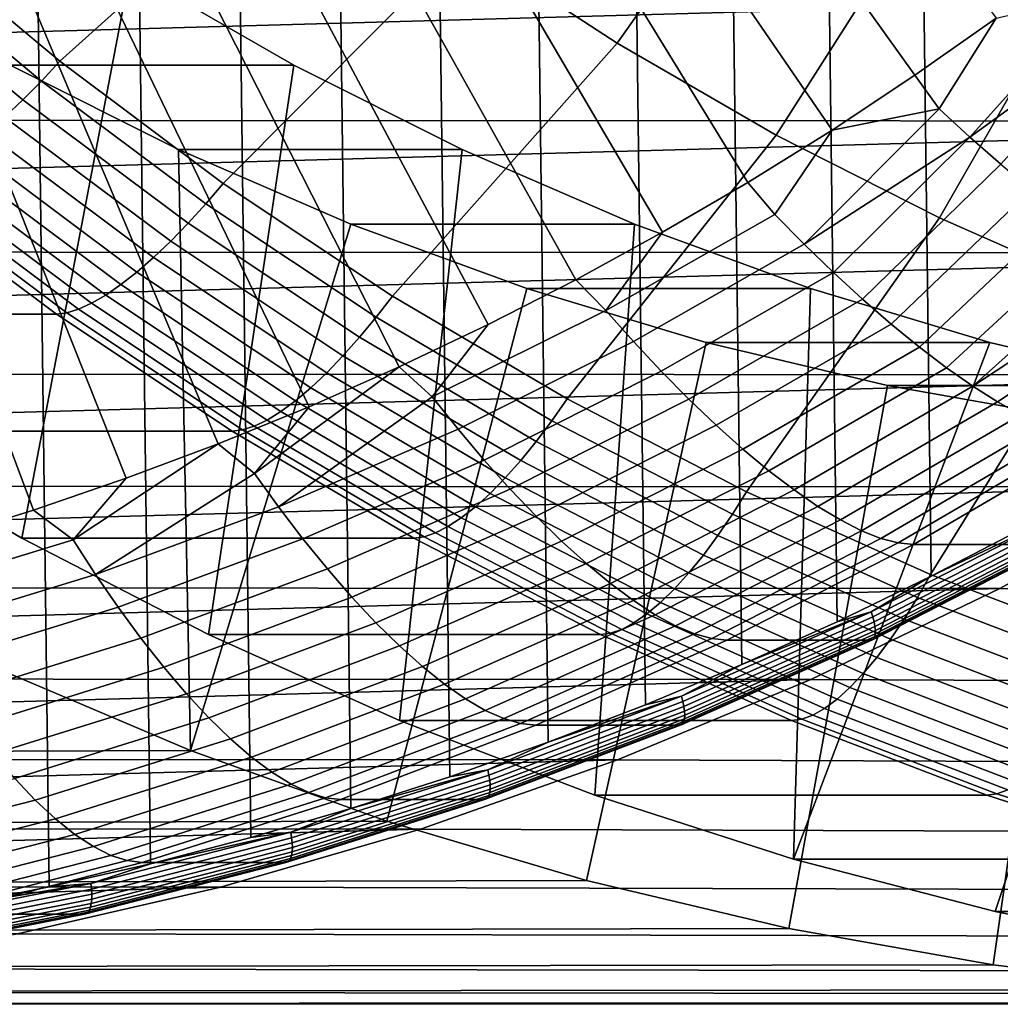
# Model space of a CAD drawing. Header units: metres. Extents: x -248 to 28, y -28 to 28.
# Tile 12 of 256: x -221.42 to -216.1, y -22.5 to -17.15. Entities that reach past the tile are written whole.
import ezdxf

# ---------------------------------------------------------------- set-up
doc = ezdxf.new("R2010")
doc.units = ezdxf.units.M
doc.layers.add('solid_10_061_053_XXX', color=7, linetype='CONTINUOUS')

msp = doc.modelspace()

# ---------------------------------------------------------------- linework, layer by layer
at = {"layer": 'solid_10_061_053_XXX'}
for points in [[(-222.368103, 22.063709, 137.286285), (-221.813461, -21.968998, 137.084412), (-221.261566, -21.858534, 136.883545), (-221.813431, 21.96899, 137.084396)], [(-221.813431, 21.96899, 137.084396), (-221.261566, -21.858534, 136.883545), (-220.712723, -21.732389, 136.683777), (-221.26152, 21.858524, 136.883514)], [(-221.26152, 21.858524, 136.883514), (-220.712723, -21.732389, 136.683777), (-220.167267, -21.590647, 136.485245), (-220.712662, 21.732376, 136.683746)], [(-220.712662, 21.732376, 136.683746), (-220.167267, -21.590647, 136.485245), (-219.625702, -21.433441, 136.288132), (-220.167221, 21.590633, 136.485229)], [(-220.167221, 21.590633, 136.485229), (-219.625702, -21.433441, 136.288132), (-219.088303, -21.260859, 136.092529), (-219.625656, 21.433426, 136.288116)], [(-219.625656, 21.433426, 136.288116), (-219.088303, -21.260859, 136.092529), (-218.55542, -21.073013, 135.898575), (-219.088257, 21.260841, 136.092514)], [(-219.088257, 21.260841, 136.092514), (-218.55542, -21.073013, 135.898575), (-218.027527, -20.870073, 135.706436), (-218.555374, 21.072996, 135.89856)], [(-218.555374, 21.072996, 135.89856), (-218.027527, -20.870073, 135.706436), (-217.504883, -20.65214, 135.51622), (-218.027481, 20.870054, 135.706421)], [(-218.027481, 20.870054, 135.706421), (-217.504883, -20.65214, 135.51622), (-216.987869, -20.419367, 135.328033), (-217.504837, 20.652119, 135.516205)], [(-217.504837, 20.652119, 135.516205), (-216.987869, -20.419367, 135.328033), (-216.476913, -20.171946, 135.142059), (-216.987823, 20.419342, 135.328018)], [(-216.987823, 20.419342, 135.328018), (-216.476913, -20.171946, 135.142059), (-215.972275, -19.909998, 134.958389), (-216.476852, 20.171915, 135.142044)], [(-216.476852, 20.171915, 135.142044), (-215.972275, -19.909998, 134.958389), (-215.474335, -19.633717, 134.777161), (-215.972198, 19.90996, 134.958359)], [(-216.565598, -17.454149, 129.989578), (-222.764053, -8.799937, 128.916977), (-222.501785, -8.611822, 128.821518), (-216.12439, -17.144176, 129.828995)], [(-217.014557, -17.751265, 130.152985), (-223.031815, -8.978979, 129.014435), (-222.764053, -8.799937, 128.916977), (-216.565598, -17.454149, 129.989578)], [(-217.934341, -18.306067, 130.487762), (-223.304916, -9.148843, 129.113831), (-223.031815, -8.978979, 129.014435), (-217.470917, -18.035307, 130.319077)], [(-217.014557, -17.751265, 130.152985), (-217.470917, -18.035307, 130.319077), (-223.031815, -8.978979, 129.014435)], [(-218.40451, -18.563341, 130.65889), (-223.582962, -9.309299, 129.215027), (-223.304916, -9.148843, 129.113831), (-217.934341, -18.306067, 130.487762)], [(-218.881073, -18.806946, 130.832336), (-223.865677, -9.46017, 129.317932), (-223.582962, -9.309299, 129.215027), (-218.40451, -18.563341, 130.65889)], [(-219.363663, -19.036697, 131.00798), (-224.152786, -9.601322, 129.42244), (-223.865677, -9.46017, 129.317932), (-218.881073, -18.806946, 130.832336)], [(-219.851929, -19.252428, 131.185699), (-224.444031, -9.73262, 129.528427), (-224.152786, -9.601322, 129.42244), (-219.363663, -19.036697, 131.00798)], [(-220.84407, -19.641203, 131.546814), (-224.73912, -9.853935, 129.635834), (-224.444031, -9.73262, 129.528427), (-220.34552, -19.453979, 131.365356)], [(-219.851929, -19.252428, 131.185699), (-220.34552, -19.453979, 131.365356), (-224.444031, -9.73262, 129.528427)], [(-221.347214, -19.813961, 131.729935), (-225.037598, -9.965083, 129.744476), (-224.73912, -9.853935, 129.635834), (-220.84407, -19.641203, 131.546814)], [(-221.854568, -19.972126, 131.914597), (-225.339294, -10.065998, 129.854294), (-225.037598, -9.965083, 129.744476), (-221.347214, -19.813961, 131.729935)], [(-217.126633, -15.784896, 187.799362), (-217.89119, -15.286304, 188.077637), (-219.018509, -16.733923, 187.729004), (-218.181549, -17.279732, 187.424377)], [(-219.827484, -16.142248, 188.023438), (-220.606247, -15.506329, 188.306885), (-222.056656, -16.666475, 188.008636), (-221.204727, -17.378262, 187.698563)], [(-216.338593, -16.240223, 187.512543), (-217.126633, -15.784896, 187.799362), (-218.181549, -17.279732, 187.424377), (-217.318893, -17.778179, 187.110382)], [(-219.018509, -16.733923, 187.729004), (-219.827484, -16.142248, 188.023438), (-221.204727, -17.378262, 187.698563), (-220.31839, -18.040789, 187.375961)], [(-215.529251, -16.651035, 187.217957), (-216.338593, -16.240223, 187.512543), (-217.318893, -17.778179, 187.110382), (-216.432892, -18.227896, 186.787918)], [(-222.395004, -19.384939, 180.076019), (-221.683578, -16.324776, 179.817078), (-220.82338, -16.887472, 179.503998), (-221.410233, -19.965431, 179.71759)], [(-222.161331, -16.769081, 187.969574), (-221.304153, -17.485245, 187.657578), (-221.204727, -17.378262, 187.698563), (-222.056656, -16.666475, 188.008636)], [(-214.700806, -17.016211, 186.916428), (-215.529251, -16.651035, 187.217957), (-216.432892, -18.227896, 186.787918), (-215.526001, -18.627653, 186.457825)], [(-221.304153, -17.485245, 187.657578), (-222.161331, -16.769081, 187.969574), (-222.266754, -16.866428, 187.915863), (-221.404602, -17.58675, 187.602066)], [(-218.181549, -17.279732, 187.424377), (-219.018509, -16.733923, 187.729004), (-220.31839, -18.040789, 187.375961), (-219.400192, -18.652176, 187.041763)], [(-221.404602, -17.58675, 187.602066), (-222.266754, -16.866428, 187.915863), (-222.370758, -16.956472, 187.848389), (-221.503998, -17.680641, 187.532928)], [(-211.426407, -16.939569, 133.516663), (-238.404984, -17.692005, 143.33606), (-239.271149, -16.927216, 143.651321)], [(-219.935226, -17.398964, 179.18074), (-220.82338, -16.887472, 179.503998), (-222.362305, -16.887571, 175.275314), (-221.474365, -17.398935, 174.952133)], [(-221.410233, -19.965431, 179.71759), (-220.82338, -16.887472, 179.503998), (-219.935226, -17.398964, 179.18074), (-220.397919, -20.489277, 179.349136)], [(-211.426407, -16.939569, 133.516663), (-212.293213, -17.70363, 133.832153), (-238.404984, -17.692005, 143.33606)], [(-216.267044, -17.790485, 130.063843), (-216.434204, -17.636812, 130.022964), (-216.12439, -17.144176, 129.828995), (-215.573502, -17.015339, 129.709702)], [(-215.398193, -17.160694, 129.747604), (-216.267044, -17.790485, 130.063843), (-215.573502, -17.015339, 129.709702)], [(-216.434204, -17.636812, 130.022964), (-216.565598, -17.454149, 129.989578), (-216.12439, -17.144176, 129.828995)], [(-216.09993, -17.937082, 130.124313), (-216.267044, -17.790485, 130.063843), (-215.398193, -17.160694, 129.747604)], [(-217.318893, -17.778179, 187.110382), (-218.181549, -17.279732, 187.424377), (-219.400192, -18.652176, 187.041763), (-218.452728, -19.21068, 186.696915)], [(-220.561096, -17.857574, 174.619736), (-221.474365, -17.398935, 174.952133), (-221.540649, -20.675493, 174.976257), (-220.49588, -21.118135, 174.595993)], [(-219.021973, -17.85759, 178.848343), (-219.935226, -17.398964, 179.18074), (-221.474365, -17.398935, 174.952133), (-220.561096, -17.857574, 174.619736)], [(-221.304153, -17.485245, 187.657578), (-220.412369, -18.151846, 187.332993), (-220.31839, -18.040789, 187.375961), (-221.204727, -17.378262, 187.698563)], [(-220.397919, -20.489277, 179.349136), (-219.935226, -17.398964, 179.18074), (-219.021973, -17.85759, 178.848343), (-219.360809, -20.955067, 178.971664)], [(-216.434204, -17.636812, 130.022964), (-217.014557, -17.751265, 130.152985), (-216.565598, -17.454149, 129.989578)], [(-220.412369, -18.151846, 187.332993), (-221.304153, -17.485245, 187.657578), (-221.404602, -17.58675, 187.602066), (-220.507645, -18.257221, 187.275604)], [(-220.507645, -18.257221, 187.275604), (-221.404602, -17.58675, 187.602066), (-221.503998, -17.680641, 187.532928), (-220.602249, -18.354691, 187.204712)], [(-220.602249, -18.354691, 187.204712), (-221.503998, -17.680641, 187.532928), (-221.601303, -17.765936, 187.450867), (-220.695206, -18.443239, 187.121063)], [(-217.16597, -18.37051, 130.391022), (-217.324554, -18.209032, 130.347031), (-217.014557, -17.751265, 130.152985), (-216.434204, -17.636812, 130.022964)], [(-216.267044, -17.790485, 130.063843), (-217.16597, -18.37051, 130.391022), (-216.434204, -17.636812, 130.022964)], [(-212.293213, -17.70363, 133.832153), (-237.501633, -18.406794, 143.007278), (-238.404984, -17.692005, 143.33606)], [(-212.293213, -17.70363, 133.832153), (-213.197098, -18.417593, 134.161148), (-237.501633, -18.406794, 143.007278)], [(-220.695206, -18.443239, 187.121063), (-221.601303, -17.765936, 187.450867), (-221.695496, -17.841747, 187.35675), (-220.785538, -18.52194, 187.025543)], [(-216.432892, -18.227896, 186.787918), (-217.318893, -17.778179, 187.110382), (-218.452728, -19.21068, 186.696915), (-217.478683, -19.714731, 186.342392)], [(-217.324554, -18.209032, 130.347031), (-217.470917, -18.035307, 130.319077), (-217.014557, -17.751265, 130.152985)], [(-217.007034, -18.524546, 130.454468), (-217.16597, -18.37051, 130.391022), (-216.267044, -17.790485, 130.063843)], [(-216.849075, -18.669855, 130.53685), (-217.007034, -18.524546, 130.454468), (-216.267044, -17.790485, 130.063843), (-216.09993, -17.937082, 130.124313)], [(-220.785538, -18.52194, 187.025543), (-221.695496, -17.841747, 187.35675), (-221.785599, -17.907284, 187.251556), (-220.872284, -18.589973, 186.919144)], [(-219.625366, -18.26203, 174.27916), (-220.561096, -17.857574, 174.619736), (-220.49588, -21.118135, 174.595993)], [(-218.086456, -18.261953, 178.507843), (-219.021973, -17.85759, 178.848343), (-220.561096, -17.857574, 174.619736), (-219.625366, -18.26203, 174.27916)], [(-219.360809, -20.955067, 178.971664), (-219.021973, -17.85759, 178.848343), (-218.086456, -18.261953, 178.507843), (-218.30191, -21.361437, 178.586258)], [(-220.872284, -18.589973, 186.919144), (-221.785599, -17.907284, 187.251556), (-221.870667, -17.961859, 187.136398), (-220.954575, -18.646629, 186.802979)], [(-216.693344, -18.805229, 130.637466), (-216.849075, -18.669855, 130.53685), (-216.09993, -17.937082, 130.124313), (-215.934265, -18.075382, 130.203888)], [(-221.031525, -18.691319, 186.678238), (-221.949799, -18.004906, 187.012466), (-222.022202, -18.035976, 186.881042), (-221.102325, -18.723572, 186.546249)], [(-220.954575, -18.646629, 186.802979), (-221.870667, -17.961859, 187.136398), (-221.949799, -18.004906, 187.012466), (-221.031525, -18.691319, 186.678238)], [(-221.16626, -18.743055, 186.408371), (-222.087097, -18.054743, 186.74353), (-222.143753, -18.061012, 186.601471), (-221.22261, -18.749565, 186.26619)], [(-221.102325, -18.723572, 186.546249), (-222.022202, -18.035976, 186.881042), (-222.087097, -18.054743, 186.74353), (-221.16626, -18.743055, 186.408371)], [(-220.412369, -18.151846, 187.332993), (-219.48851, -18.766994, 186.99675), (-219.400192, -18.652176, 187.041763), (-220.31839, -18.040789, 187.375961)], [(-217.324554, -18.209032, 130.347031), (-218.242081, -18.730398, 130.680984), (-217.934341, -18.306067, 130.487762), (-217.470917, -18.035307, 130.319077)], [(-221.22261, -18.749565, 186.26619), (-222.143753, -18.061012, 186.601471), (-224.270386, -18.061008, 180.758606), (-223.349197, -18.749592, 180.423309)], [(-216.541122, -18.929539, 130.755463), (-216.693344, -18.805229, 130.637466), (-215.934265, -18.075382, 130.203888), (-215.771362, -18.204235, 130.301895)], [(-219.48851, -18.766994, 186.99675), (-220.412369, -18.151846, 187.332993), (-220.507645, -18.257221, 187.275604), (-219.57843, -18.87594, 186.937393)], [(-217.16597, -18.37051, 130.391022), (-218.092453, -18.899147, 130.728241), (-218.242081, -18.730398, 130.680984), (-217.324554, -18.209032, 130.347031)], [(-216.393646, -19.04175, 130.889862), (-216.541122, -18.929539, 130.755463), (-215.771362, -18.204235, 130.301895), (-215.612549, -18.322557, 130.41748)], [(-219.57843, -18.87594, 186.937393), (-220.507645, -18.257221, 187.275604), (-220.602249, -18.354691, 187.204712), (-219.668076, -18.976713, 186.8647)], [(-218.670593, -18.610832, 173.931641), (-219.625366, -18.26203, 174.27916), (-220.49588, -21.118135, 174.595993), (-219.430374, -21.501072, 174.208191)], [(-217.131317, -18.610897, 178.160202), (-218.086456, -18.261953, 178.507843), (-219.625366, -18.26203, 174.27916), (-218.670593, -18.610832, 173.931641)], [(-218.30191, -21.361437, 178.586258), (-218.086456, -18.261953, 178.507843), (-217.131317, -18.610897, 178.160202), (-217.224136, -21.707275, 178.193985)], [(-215.526001, -18.627653, 186.457825), (-216.432892, -18.227896, 186.787918), (-217.478683, -19.714731, 186.342392), (-216.480789, -20.162912, 185.979187)], [(-218.242081, -18.730398, 130.680984), (-218.40451, -18.563341, 130.65889), (-217.934341, -18.306067, 130.487762)], [(-216.252106, -19.140928, 131.039536), (-216.393646, -19.04175, 130.889862), (-215.612549, -18.322557, 130.41748), (-215.459122, -18.429367, 130.549728)], [(-219.668076, -18.976713, 186.8647), (-220.602249, -18.354691, 187.204712), (-220.695206, -18.443239, 187.121063), (-219.756516, -19.06826, 186.779419)], [(-217.007034, -18.524546, 130.454468), (-217.942078, -19.060108, 130.7948), (-218.092453, -18.899147, 130.728241), (-217.16597, -18.37051, 130.391022)], [(-213.197098, -18.417593, 134.161148), (-236.563843, -19.069382, 142.665939), (-237.501633, -18.406794, 143.007278)], [(-213.197098, -18.417593, 134.161148), (-214.135437, -19.079367, 134.50267), (-236.563843, -19.069382, 142.665939)], [(-215.312332, -18.523775, 130.697479), (-216.252106, -19.140928, 131.039536), (-215.459122, -18.429367, 130.549728)], [(-219.756516, -19.06826, 186.779419), (-220.695206, -18.443239, 187.121063), (-220.785538, -18.52194, 187.025543), (-219.84285, -19.14963, 186.682434)], [(-219.84285, -19.14963, 186.682434), (-220.785538, -18.52194, 187.025543), (-220.872284, -18.589973, 186.919144), (-219.926132, -19.219969, 186.574768)], [(-216.849075, -18.669855, 130.53685), (-217.792175, -19.211945, 130.880112), (-217.942078, -19.060108, 130.7948), (-217.007034, -18.524546, 130.454468)], [(-215.17337, -18.604986, 130.859543), (-216.117661, -19.226242, 131.203232), (-216.252106, -19.140928, 131.039536), (-215.312332, -18.523775, 130.697479)], [(-219.926132, -19.219969, 186.574768), (-220.872284, -18.589973, 186.919144), (-220.954575, -18.646629, 186.802979), (-220.005539, -19.278545, 186.45755)], [(-218.242081, -18.730398, 130.680984), (-219.184189, -19.199453, 131.02388), (-218.881073, -18.806946, 130.832336), (-218.40451, -18.563341, 130.65889)], [(-220.005539, -19.278545, 186.45755), (-220.954575, -18.646629, 186.802979), (-221.031525, -18.691319, 186.678238), (-220.0802, -19.324749, 186.331985)], [(-217.698547, -18.903343, 173.57785), (-218.670593, -18.610832, 173.931641), (-219.430374, -21.501072, 174.208191), (-218.347214, -21.823183, 173.81395)], [(-216.159622, -18.903301, 177.806534), (-217.131317, -18.610897, 178.160202), (-218.670593, -18.610832, 173.931641), (-217.698547, -18.903343, 173.57785)], [(-217.224136, -21.707275, 178.193985), (-217.131317, -18.610897, 178.160202), (-216.159622, -18.903301, 177.806534)], [(-214.600693, -18.976351, 186.121048), (-215.526001, -18.627653, 186.457825), (-216.480789, -20.162912, 185.979187), (-215.461853, -20.553951, 185.608322)], [(-215.04335, -18.672327, 131.034531), (-215.991394, -19.296986, 131.379593), (-216.117661, -19.226242, 131.203232), (-215.17337, -18.604986, 130.859543)], [(-220.0802, -19.324749, 186.331985), (-221.031525, -18.691319, 186.678238), (-221.102325, -18.723572, 186.546249), (-220.149368, -19.358095, 186.199402)], [(-219.48851, -18.766994, 186.99675), (-218.535202, -19.328945, 186.649765), (-218.452728, -19.21068, 186.696915), (-219.400192, -18.652176, 187.041763)], [(-216.693344, -18.805229, 130.637466), (-217.643967, -19.353395, 130.983459), (-217.792175, -19.211945, 130.880112), (-216.849075, -18.669855, 130.53685)], [(-220.268326, -19.384968, 185.918869), (-221.22261, -18.749565, 186.26619), (-223.349197, -18.749592, 180.423309), (-222.395004, -19.384939, 180.076019)], [(-220.212326, -19.378239, 186.061157), (-221.16626, -18.743055, 186.408371), (-221.22261, -18.749565, 186.26619), (-220.268326, -19.384968, 185.918869)], [(-220.149368, -19.358095, 186.199402), (-221.102325, -18.723572, 186.546249), (-221.16626, -18.743055, 186.408371), (-220.212326, -19.378239, 186.061157)], [(-218.092453, -18.899147, 130.728241), (-219.0439, -19.374914, 131.074539), (-219.184189, -19.199453, 131.02388), (-218.242081, -18.730398, 130.680984)], [(-218.535202, -19.328945, 186.649765), (-219.48851, -18.766994, 186.99675), (-219.57843, -18.87594, 186.937393), (-218.619583, -19.441153, 186.588409)], [(-219.184189, -19.199453, 131.02388), (-219.363663, -19.036697, 131.00798), (-218.881073, -18.806946, 130.832336)], [(-216.541122, -18.929539, 130.755463), (-217.498642, -19.483278, 131.103973), (-217.643967, -19.353395, 130.983459), (-216.693344, -18.805229, 130.637466)], [(-218.619583, -19.441153, 186.588409), (-219.57843, -18.87594, 186.937393), (-219.668076, -18.976713, 186.8647), (-218.704117, -19.544943, 186.51384)], [(-217.942078, -19.060108, 130.7948), (-218.902435, -19.542269, 131.144348), (-219.0439, -19.374914, 131.074539), (-218.092453, -18.899147, 130.728241)], [(-216.713455, -19.138281, 173.219299), (-217.698547, -18.903343, 173.57785), (-218.347214, -21.823183, 173.81395), (-217.24971, -22.083504, 173.41449)], [(-215.17421, -19.138311, 177.447861), (-216.159622, -18.903301, 177.806534), (-217.698547, -18.903343, 173.57785), (-216.713455, -19.138281, 173.219299)], [(-217.224136, -21.707275, 178.193985), (-216.159622, -18.903301, 177.806534), (-215.17421, -19.138311, 177.447861), (-216.130539, -21.991592, 177.795944)], [(-216.393646, -19.04175, 130.889862), (-217.357376, -19.600519, 131.240631), (-217.498642, -19.483278, 131.103973), (-216.541122, -18.929539, 130.755463)], [(-218.704117, -19.544943, 186.51384), (-219.668076, -18.976713, 186.8647), (-219.756516, -19.06826, 186.779419), (-218.787903, -19.639233, 186.426865)], [(-214.135437, -19.079367, 134.50267), (-235.594345, -19.67786, 142.31308), (-236.563843, -19.069382, 142.665939)], [(-220.14827, -19.614891, 131.374786), (-219.851929, -19.252428, 131.185699), (-219.363663, -19.036697, 131.00798)], [(-220.01767, -19.796482, 131.428955), (-220.14827, -19.614891, 131.374786), (-219.363663, -19.036697, 131.00798), (-219.184189, -19.199453, 131.02388)], [(-218.787903, -19.639233, 186.426865), (-219.756516, -19.06826, 186.779419), (-219.84285, -19.14963, 186.682434), (-218.870087, -19.723038, 186.328384)], [(-217.792175, -19.211945, 130.880112), (-218.760925, -19.700132, 131.232712), (-218.902435, -19.542269, 131.144348), (-217.942078, -19.060108, 130.7948)], [(-216.252106, -19.140928, 131.039536), (-217.221344, -19.70414, 131.392303), (-217.357376, -19.600519, 131.240631), (-216.393646, -19.04175, 130.889862)], [(-214.135437, -19.079367, 134.50267), (-215.105362, -19.686949, 134.855698), (-235.594345, -19.67786, 142.31308)], [(-218.870087, -19.723038, 186.328384), (-219.84285, -19.14963, 186.682434), (-219.926132, -19.219969, 186.574768), (-218.949814, -19.795483, 186.219421)], [(-215.717331, -19.315172, 172.85675), (-216.713455, -19.138281, 173.219299), (-217.24971, -22.083504, 173.41449), (-216.140533, -22.281397, 173.010773)], [(-216.117661, -19.226242, 131.203232), (-217.091614, -19.793274, 131.557724), (-217.221344, -19.70414, 131.392303), (-216.252106, -19.140928, 131.039536)], [(-214.178238, -19.315174, 177.085358), (-215.17421, -19.138311, 177.447861), (-216.713455, -19.138281, 173.219299), (-215.717331, -19.315172, 172.85675)], [(-216.130539, -21.991592, 177.795944), (-215.17421, -19.138311, 177.447861), (-214.178238, -19.315174, 177.085358), (-215.024506, -22.213524, 177.393387)], [(-219.0439, -19.374914, 131.074539), (-220.01767, -19.796482, 131.428955), (-219.184189, -19.199453, 131.02388)], [(-218.949814, -19.795483, 186.219421), (-219.926132, -19.219969, 186.574768), (-220.005539, -19.278545, 186.45755), (-219.02623, -19.855814, 186.10112)], [(-217.643967, -19.353395, 130.983459), (-218.620529, -19.847189, 131.338898), (-218.760925, -19.700132, 131.232712), (-217.792175, -19.211945, 130.880112)], [(-217.55513, -19.836105, 186.293045), (-217.478683, -19.714731, 186.342392), (-218.452728, -19.21068, 186.696915), (-218.535202, -19.328945, 186.649765)], [(-215.991394, -19.296986, 131.379593), (-216.969269, -19.867186, 131.735504), (-217.091614, -19.793274, 131.557724), (-216.117661, -19.226242, 131.203232)], [(-220.14827, -19.614891, 131.374786), (-220.34552, -19.453979, 131.365356), (-219.851929, -19.252428, 131.185699)], [(-219.02623, -19.855814, 186.10112), (-220.005539, -19.278545, 186.45755), (-220.0802, -19.324749, 186.331985), (-219.098557, -19.9034, 185.974701)], [(-219.098557, -19.9034, 185.974701), (-220.0802, -19.324749, 186.331985), (-220.149368, -19.358095, 186.199402), (-219.166031, -19.937746, 185.841492)], [(-217.55513, -19.836105, 186.293045), (-218.535202, -19.328945, 186.649765), (-218.619583, -19.441153, 186.588409), (-217.63382, -19.951258, 186.229614)], [(-215.874344, -19.352566, 131.567139), (-216.855301, -19.925257, 131.924179), (-216.969269, -19.867186, 131.735504), (-215.991394, -19.296986, 131.379593)], [(-214.713547, -19.433405, 172.491394), (-215.717331, -19.315172, 172.85675), (-216.140533, -22.281397, 173.010773), (-215.023056, -22.416241, 172.60405)], [(-219.28363, -19.965424, 185.560471), (-220.268326, -19.384968, 185.918869), (-222.395004, -19.384939, 180.076019), (-221.410233, -19.965431, 179.71759)], [(-219.227966, -19.958492, 185.702881), (-220.212326, -19.378239, 186.061157), (-220.268326, -19.384968, 185.918869), (-219.28363, -19.965424, 185.560471)], [(-219.166031, -19.937746, 185.841492), (-220.149368, -19.358095, 186.199402), (-220.212326, -19.378239, 186.061157), (-219.227966, -19.958492, 185.702881)], [(-218.902435, -19.542269, 131.144348), (-219.885422, -19.969679, 131.502121), (-220.01767, -19.796482, 131.428955), (-219.0439, -19.374914, 131.074539)], [(-217.498642, -19.483278, 131.103973), (-218.482391, -19.98222, 131.462021), (-218.620529, -19.847189, 131.338898), (-217.643967, -19.353395, 130.983459)], [(-215.767471, -19.392521, 131.764328), (-216.750641, -19.967005, 132.122177), (-216.855301, -19.925257, 131.924179), (-215.874344, -19.352566, 131.567139)], [(-215.671646, -19.416523, 131.969513), (-216.656143, -19.992086, 132.327835), (-216.750641, -19.967005, 132.122177), (-215.767471, -19.392521, 131.764328)], [(-217.63382, -19.951258, 186.229614), (-218.619583, -19.441153, 186.588409), (-218.704117, -19.544943, 186.51384), (-217.713089, -20.057772, 186.153137)], [(-216.656143, -19.992086, 132.327835), (-215.671646, -19.416523, 131.969513), (-215.588684, -19.42437, 132.178192), (-216.573624, -20.000292, 132.536682)], [(-216.573624, -20.000292, 132.536682), (-215.588684, -19.42437, 132.178192), (-214.808456, -19.424397, 134.32196), (-215.793304, -20.000267, 134.68042)], [(-221.131638, -19.97555, 131.732697), (-220.84407, -19.641203, 131.546814), (-220.34552, -19.453979, 131.365356)], [(-221.011002, -20.162672, 131.790497), (-221.131638, -19.97555, 131.732697), (-220.34552, -19.453979, 131.365356), (-220.14827, -19.614891, 131.374786)], [(-217.357376, -19.600519, 131.240631), (-218.34761, -20.104101, 131.601044), (-218.482391, -19.98222, 131.462021), (-217.498642, -19.483278, 131.103973)], [(-218.760925, -19.700132, 131.232712), (-219.752609, -20.133045, 131.593658), (-219.885422, -19.969679, 131.502121), (-218.902435, -19.542269, 131.144348)], [(-217.713089, -20.057772, 186.153137), (-218.704117, -19.544943, 186.51384), (-218.787903, -19.639233, 186.426865), (-217.792114, -20.154535, 186.064423)], [(-217.221344, -19.70414, 131.392303), (-218.217285, -20.211821, 131.754791), (-218.34761, -20.104101, 131.601044), (-217.357376, -19.600519, 131.240631)], [(-221.131638, -19.97555, 131.732697), (-221.347214, -19.813961, 131.729935), (-220.84407, -19.641203, 131.546814)], [(-220.01767, -19.796482, 131.428955), (-221.011002, -20.162672, 131.790497), (-220.14827, -19.614891, 131.374786)], [(-217.792114, -20.154535, 186.064423), (-218.787903, -19.639233, 186.426865), (-218.870087, -19.723038, 186.328384), (-217.870041, -20.240538, 185.964401)], [(-215.105362, -19.686949, 134.855698), (-234.595703, -20.230625, 141.9496), (-235.594345, -19.67786, 142.31308)], [(-215.105362, -19.686949, 134.855698), (-216.104477, -20.238844, 135.219345), (-234.595703, -20.230625, 141.9496)], [(-218.620529, -19.847189, 131.338898), (-219.620316, -20.285227, 131.702789), (-219.752609, -20.133045, 131.593658), (-218.760925, -19.700132, 131.232712)], [(-217.091614, -19.793274, 131.557724), (-218.092484, -20.304483, 131.922012), (-218.217285, -20.211821, 131.754791), (-217.221344, -19.70414, 131.392303)], [(-216.551086, -20.287039, 185.927612), (-216.480789, -20.162912, 185.979187), (-217.478683, -19.714731, 186.342392), (-217.55513, -19.836105, 186.293045)], [(-215.105362, -19.686949, 134.855698), (-203.085541, -19.758173, 168.259155), (-204.086929, -20.302496, 168.623627), (-216.104477, -20.238844, 135.219345)], [(-217.870041, -20.240538, 185.964401), (-218.870087, -19.723038, 186.328384), (-218.949814, -19.795483, 186.219421), (-217.946091, -20.314884, 185.854095)], [(-221.131638, -19.97555, 131.732697), (-222.131531, -20.280422, 132.096619), (-221.854568, -19.972126, 131.914597), (-221.347214, -19.813961, 131.729935)], [(-219.885422, -19.969679, 131.502121), (-220.888275, -20.341141, 131.867126), (-221.011002, -20.162672, 131.790497), (-220.01767, -19.796482, 131.428955)], [(-217.946091, -20.314884, 185.854095), (-218.949814, -19.795483, 186.219421), (-219.02623, -19.855814, 186.10112), (-218.019455, -20.376799, 185.73468)], [(-216.969269, -19.867186, 131.735504), (-217.974213, -20.381319, 132.101273), (-218.092484, -20.304483, 131.922012), (-217.091614, -19.793274, 131.557724)], [(-218.482391, -19.98222, 131.462021), (-219.489609, -20.424955, 131.828629), (-219.620316, -20.285227, 131.702789), (-218.620529, -19.847189, 131.338898)], [(-218.019455, -20.376799, 185.73468), (-219.02623, -19.855814, 186.10112), (-219.098557, -19.9034, 185.974701), (-218.089371, -20.425634, 185.607376)], [(-216.855301, -19.925257, 131.924179), (-217.863449, -20.44169, 132.291122), (-217.974213, -20.381319, 132.101273), (-216.969269, -19.867186, 131.735504)], [(-216.551086, -20.287039, 185.927612), (-217.55513, -19.836105, 186.293045), (-217.63382, -19.951258, 186.229614), (-216.623962, -20.404808, 185.862061)], [(-216.803207, -20.365658, 135.25824), (-215.798492, -19.85014, 134.892563), (-216.476913, -20.171946, 135.142059)], [(-216.793915, -20.393522, 135.247086), (-215.787842, -19.877298, 134.880905), (-215.798492, -19.85014, 134.892563), (-216.803207, -20.365658, 135.25824)], [(-215.798492, -19.85014, 134.892563), (-215.972275, -19.909998, 134.958389), (-216.476913, -20.171946, 135.142059)], [(-218.089371, -20.425634, 185.607376), (-219.098557, -19.9034, 185.974701), (-219.166031, -19.937746, 185.841492), (-218.155106, -20.46088, 185.473541)], [(-216.750641, -19.967005, 132.122177), (-217.761093, -20.485092, 132.489944), (-217.863449, -20.44169, 132.291122), (-216.855301, -19.925257, 131.924179)], [(-216.786835, -20.42, 135.231735), (-215.779449, -19.903107, 134.865082), (-215.787842, -19.877298, 134.880905), (-216.793915, -20.393522, 135.247086)], [(-216.782104, -20.444439, 135.21257), (-215.773529, -19.926926, 134.845474), (-215.779449, -19.903107, 134.865082), (-216.786835, -20.42, 135.231735)], [(-216.779877, -20.466234, 135.190063), (-215.770203, -19.94817, 134.822571), (-215.773529, -19.926926, 134.845474), (-216.782104, -20.444439, 135.21257)], [(-221.011002, -20.162672, 131.790497), (-222.021164, -20.472462, 132.158173), (-222.131531, -20.280422, 132.096619), (-221.131638, -19.97555, 131.732697)], [(-218.271286, -20.489283, 185.192001), (-219.28363, -19.965424, 185.560471), (-221.410233, -19.965431, 179.71759), (-220.397919, -20.489277, 179.349136)], [(-219.752609, -20.133045, 131.593658), (-220.76445, -20.509472, 131.961929), (-220.888275, -20.341141, 131.867126), (-219.885422, -19.969679, 131.502121)], [(-218.34761, -20.104101, 131.601044), (-219.361542, -20.551077, 131.970078), (-219.489609, -20.424955, 131.828629), (-218.482391, -19.98222, 131.462021)], [(-218.215973, -20.48217, 185.334549), (-219.227966, -19.958492, 185.702881), (-219.28363, -19.965424, 185.560471), (-218.271286, -20.489283, 185.192001)], [(-218.155106, -20.46088, 185.473541), (-219.166031, -19.937746, 185.841492), (-219.227966, -19.958492, 185.702881), (-218.215973, -20.48217, 185.334549)], [(-216.656143, -19.992086, 132.327835), (-217.667999, -20.511171, 132.696121), (-217.761093, -20.485092, 132.489944), (-216.750641, -19.967005, 132.122177)], [(-216.623962, -20.404808, 185.862061), (-217.63382, -19.951258, 186.229614), (-217.713089, -20.057772, 186.153137), (-216.69783, -20.513742, 185.783615)], [(-216.7883, -20.510786, 135.108322), (-215.776428, -19.991594, 134.740036), (-215.771683, -19.980907, 134.769196), (-216.783005, -20.499821, 135.137283)], [(-216.783005, -20.499821, 135.137283), (-215.771683, -19.980907, 134.769196), (-215.769592, -19.966312, 134.796936), (-216.780167, -20.484848, 135.164749)], [(-216.780167, -20.484848, 135.164749), (-215.769592, -19.966312, 134.796936), (-215.770203, -19.94817, 134.822571), (-216.779877, -20.466234, 135.190063)], [(-217.667999, -20.511171, 132.696121), (-216.656143, -19.992086, 132.327835), (-216.573624, -20.000292, 132.536682), (-217.585922, -20.519709, 132.905136)], [(-217.585922, -20.519709, 132.905136), (-216.573624, -20.000292, 132.536682), (-215.793304, -20.000267, 134.68042), (-216.805496, -20.519629, 135.048828)], [(-215.783722, -19.99811, 134.710175), (-216.795914, -20.517469, 135.078583), (-216.805496, -20.519629, 135.048828), (-215.793304, -20.000267, 134.68042)], [(-216.795914, -20.517469, 135.078583), (-215.783722, -19.99811, 134.710175), (-215.776428, -19.991594, 134.740036), (-216.7883, -20.510786, 135.108322)], [(-216.69783, -20.513742, 185.783615), (-217.713089, -20.057772, 186.153137), (-217.792114, -20.154535, 186.064423), (-216.771957, -20.612707, 185.693115)], [(-219.620316, -20.285227, 131.702789), (-220.640518, -20.666275, 132.074112), (-220.76445, -20.509472, 131.961929), (-219.752609, -20.133045, 131.593658)], [(-218.217285, -20.211821, 131.754791), (-219.237152, -20.662544, 132.125992), (-219.361542, -20.551077, 131.970078), (-218.34761, -20.104101, 131.601044)], [(-220.888275, -20.341141, 131.867126), (-221.908203, -20.655611, 132.238358), (-222.021164, -20.472462, 132.158173), (-221.011002, -20.162672, 131.790497)], [(-216.771957, -20.612707, 185.693115), (-217.792114, -20.154535, 186.064423), (-217.870041, -20.240538, 185.964401), (-216.845535, -20.700665, 185.591507)], [(-216.803207, -20.365658, 135.25824), (-216.476913, -20.171946, 135.142059), (-216.987869, -20.419367, 135.328033)], [(-216.551086, -20.287039, 185.927612), (-215.525925, -20.680466, 185.554474), (-215.461853, -20.553951, 185.608322), (-216.480789, -20.162912, 185.979187)], [(-216.104477, -20.238844, 135.219345), (-233.570831, -20.726036, 141.576584), (-234.595703, -20.230625, 141.9496)], [(-216.104477, -20.238844, 135.219345), (-217.129761, -20.733358, 135.592514), (-233.570831, -20.726036, 141.576584)], [(-218.092484, -20.304483, 131.922012), (-219.117447, -20.758429, 132.295059), (-219.237152, -20.662544, 132.125992), (-218.217285, -20.211821, 131.754791)], [(-216.845535, -20.700665, 185.591507), (-217.870041, -20.240538, 185.964401), (-217.946091, -20.314884, 185.854095), (-216.917816, -20.776701, 185.479843)], [(-216.104477, -20.238844, 135.219345), (-204.086929, -20.302496, 168.623627), (-205.114273, -20.789469, 168.997543), (-217.129761, -20.733358, 135.592514)], [(-219.489609, -20.424955, 131.828629), (-220.517471, -20.810246, 132.202728), (-220.640518, -20.666275, 132.074112), (-219.620316, -20.285227, 131.702789)], [(-215.525925, -20.680466, 185.554474), (-216.551086, -20.287039, 185.927612), (-216.623962, -20.404808, 185.862061), (-215.592834, -20.80052, 185.486755)], [(-220.76445, -20.509472, 131.961929), (-221.793594, -20.828356, 132.336517), (-221.908203, -20.655611, 132.238358), (-220.888275, -20.341141, 131.867126)], [(-217.974213, -20.381319, 132.101273), (-219.003403, -20.837934, 132.475876), (-219.117447, -20.758429, 132.295059), (-218.092484, -20.304483, 131.922012)], [(-216.917816, -20.776701, 185.479843), (-217.946091, -20.314884, 185.854095), (-218.019455, -20.376799, 185.73468), (-216.988052, -20.840023, 185.359268)], [(-217.863449, -20.44169, 132.291122), (-218.895966, -20.900406, 132.666916), (-219.003403, -20.837934, 132.475876), (-217.974213, -20.381319, 132.101273)], [(-216.988052, -20.840023, 185.359268), (-218.019455, -20.376799, 185.73468), (-218.089371, -20.425634, 185.607376), (-217.055496, -20.889969, 185.231079)], [(-217.83223, -20.823639, 135.632767), (-216.803207, -20.365658, 135.25824), (-217.504883, -20.65214, 135.51622)], [(-217.824356, -20.852129, 135.622131), (-216.793915, -20.393522, 135.247086), (-216.803207, -20.365658, 135.25824), (-217.83223, -20.823639, 135.632767)], [(-217.818604, -20.879202, 135.607269), (-216.786835, -20.42, 135.231735), (-216.793915, -20.393522, 135.247086), (-217.824356, -20.852129, 135.622131)], [(-216.803207, -20.365658, 135.25824), (-216.987869, -20.419367, 135.328033), (-217.504883, -20.65214, 135.51622)], [(-215.592834, -20.80052, 185.486755), (-216.623962, -20.404808, 185.862061), (-216.69783, -20.513742, 185.783615), (-215.661209, -20.911568, 185.406311)], [(-219.361542, -20.551077, 131.970078), (-220.396317, -20.940191, 132.34671), (-220.517471, -20.810246, 132.202728), (-219.489609, -20.424955, 131.828629)], [(-217.761093, -20.485092, 132.489944), (-218.79599, -20.94532, 132.866623), (-218.895966, -20.900406, 132.666916), (-217.863449, -20.44169, 132.291122)], [(-217.119446, -20.926016, 185.096588), (-218.155106, -20.46088, 185.473541), (-218.215973, -20.48217, 185.334549), (-217.17923, -20.94779, 184.957199)], [(-217.055496, -20.889969, 185.231079), (-218.089371, -20.425634, 185.607376), (-218.155106, -20.46088, 185.473541), (-217.119446, -20.926016, 185.096588)], [(-217.815109, -20.90419, 135.588547), (-216.782104, -20.444439, 135.21257), (-216.786835, -20.42, 135.231735), (-217.818604, -20.879202, 135.607269)], [(-217.81398, -20.926476, 135.566437), (-216.779877, -20.466234, 135.190063), (-216.782104, -20.444439, 135.21257), (-217.815109, -20.90419, 135.588547)], [(-220.640518, -20.666275, 132.074112), (-221.678238, -20.989264, 132.451813), (-221.793594, -20.828356, 132.336517), (-220.76445, -20.509472, 131.961929)], [(-217.234177, -20.955065, 184.814529), (-218.271286, -20.489283, 185.192001), (-220.397919, -20.489277, 179.349136), (-219.360809, -20.955067, 178.971664)], [(-217.667999, -20.511171, 132.696121), (-218.70433, -20.972311, 133.073318), (-218.79599, -20.94532, 132.866623), (-217.761093, -20.485092, 132.489944)], [(-218.70433, -20.972311, 133.073318), (-217.667999, -20.511171, 132.696121), (-217.585922, -20.519709, 132.905136), (-218.622726, -20.981152, 133.282501)], [(-217.17923, -20.94779, 184.957199), (-218.215973, -20.48217, 185.334549), (-218.271286, -20.489283, 185.192001), (-217.234177, -20.955065, 184.814529)], [(-217.832611, -20.978863, 135.455917), (-216.795914, -20.517469, 135.078583), (-216.7883, -20.510786, 135.108322), (-217.824646, -20.972029, 135.485519)], [(-217.824646, -20.972029, 135.485519), (-216.7883, -20.510786, 135.108322), (-216.783005, -20.499821, 135.137283), (-217.818802, -20.960817, 135.514282)], [(-217.818802, -20.960817, 135.514282), (-216.783005, -20.499821, 135.137283), (-216.780167, -20.484848, 135.164749), (-217.815216, -20.945507, 135.541473)], [(-217.815216, -20.945507, 135.541473), (-216.780167, -20.484848, 135.164749), (-216.779877, -20.466234, 135.190063), (-217.81398, -20.926476, 135.566437)], [(-215.661209, -20.911568, 185.406311), (-216.69783, -20.513742, 185.783615), (-216.771957, -20.612707, 185.693115), (-215.730316, -21.012449, 185.313995)], [(-219.237152, -20.662544, 132.125992), (-220.278046, -21.055037, 132.504852), (-220.396317, -20.940191, 132.34671), (-219.361542, -20.551077, 131.970078)], [(-218.622726, -20.981152, 133.282501), (-217.585922, -20.519709, 132.905136), (-216.805496, -20.519629, 135.048828), (-217.842285, -20.981079, 135.426193)], [(-217.832611, -20.978863, 135.455917), (-217.842285, -20.981079, 135.426193), (-216.805496, -20.519629, 135.048828), (-216.795914, -20.517469, 135.078583)], [(-215.730316, -21.012449, 185.313995), (-216.771957, -20.612707, 185.693115), (-216.845535, -20.700665, 185.591507), (-215.799469, -21.102114, 185.21077)], [(-232.522629, -21.16271, 141.195068), (-220.49588, -21.118135, 174.595993), (-221.540649, -20.675493, 174.976257), (-233.570831, -20.726036, 141.576584)], [(-220.517471, -20.810246, 132.202728), (-221.56308, -21.137001, 132.583298), (-221.678238, -20.989264, 132.451813), (-220.640518, -20.666275, 132.074112)], [(-219.117447, -20.758429, 132.295059), (-220.163605, -21.153828, 132.675827), (-220.278046, -21.055037, 132.504852), (-219.237152, -20.662544, 132.125992)], [(-217.83223, -20.823639, 135.632767), (-217.504883, -20.65214, 135.51622), (-218.027527, -20.870073, 135.706436)], [(-217.129761, -20.733358, 135.592514), (-232.522629, -21.16271, 141.195068), (-233.570831, -20.726036, 141.576584)], [(-215.799469, -21.102114, 185.21077), (-216.845535, -20.700665, 185.591507), (-216.917816, -20.776701, 185.479843), (-215.867905, -21.179625, 185.097702)], [(-217.129761, -20.733358, 135.592514), (-218.178162, -21.169044, 135.974106), (-232.522629, -21.16271, 141.195068)], [(-219.003403, -20.837934, 132.475876), (-220.053925, -21.235744, 132.858231), (-220.163605, -21.153828, 132.675827), (-219.117447, -20.758429, 132.295059)], [(-217.129761, -20.733358, 135.592514), (-205.114273, -20.789469, 168.997543), (-206.16449, -21.217621, 169.379791), (-218.178162, -21.169044, 135.974106)], [(-215.867905, -21.179625, 185.097702), (-216.917816, -20.776701, 185.479843), (-216.988052, -20.840023, 185.359268), (-215.934937, -21.244175, 184.975967)], [(-220.396317, -20.940191, 132.34671), (-221.449036, -21.270346, 132.729874), (-221.56308, -21.137001, 132.583298), (-220.517471, -20.810246, 132.202728)], [(-218.88266, -21.222786, 136.015091), (-217.83223, -20.823639, 135.632767), (-218.55542, -21.073013, 135.898575)], [(-218.876221, -21.251823, 136.00499), (-217.824356, -20.852129, 135.622131), (-217.83223, -20.823639, 135.632767), (-218.88266, -21.222786, 136.015091)], [(-217.83223, -20.823639, 135.632767), (-218.027527, -20.870073, 135.706436), (-218.55542, -21.073013, 135.898575)], [(-218.895966, -20.900406, 132.666916), (-219.949921, -21.30011, 133.050522), (-220.053925, -21.235744, 132.858231), (-219.003403, -20.837934, 132.475876)], [(-218.871841, -21.279415, 135.990616), (-217.818604, -20.879202, 135.607269), (-217.824356, -20.852129, 135.622131), (-218.876221, -21.251823, 136.00499)], [(-218.869614, -21.30488, 135.972351), (-217.815109, -20.90419, 135.588547), (-217.818604, -20.879202, 135.607269), (-218.871841, -21.279415, 135.990616)], [(-215.999847, -21.295088, 184.846863), (-217.055496, -20.889969, 185.231079), (-217.119446, -20.926016, 185.096588), (-216.061981, -21.331835, 184.7117)], [(-215.934937, -21.244175, 184.975967), (-216.988052, -20.840023, 185.359268), (-217.055496, -20.889969, 185.231079), (-215.999847, -21.295088, 184.846863)], [(-220.278046, -21.055037, 132.504852), (-221.337051, -21.388193, 132.890305), (-221.449036, -21.270346, 132.729874), (-220.396317, -20.940191, 132.34671)], [(-218.79599, -20.94532, 132.866623), (-219.852417, -21.34639, 133.251129), (-219.949921, -21.30011, 133.050522), (-218.895966, -20.900406, 132.666916)], [(-218.871811, -21.346989, 135.926041), (-217.815216, -20.945507, 135.541473), (-217.81398, -20.926476, 135.566437), (-218.869598, -21.327593, 135.950653)], [(-218.869598, -21.327593, 135.950653), (-217.81398, -20.926476, 135.566437), (-217.815109, -20.90419, 135.588547), (-218.869614, -21.30488, 135.972351)], [(-216.061981, -21.331835, 184.7117), (-217.119446, -20.926016, 185.096588), (-217.17923, -20.94779, 184.957199), (-216.120667, -21.354031, 184.57193)], [(-218.70433, -20.972311, 133.073318), (-219.762222, -21.374201, 133.458359), (-219.852417, -21.34639, 133.251129), (-218.79599, -20.94532, 132.866623)], [(-219.762222, -21.374201, 133.458359), (-218.70433, -20.972311, 133.073318), (-218.622726, -20.981152, 133.282501), (-219.681107, -21.383316, 133.667725)], [(-219.681107, -21.383316, 133.667725), (-218.622726, -20.981152, 133.282501), (-217.842285, -20.981079, 135.426193), (-218.900879, -21.383327, 135.811478)], [(-216.175262, -21.361446, 184.429108), (-217.234177, -20.955065, 184.814529), (-219.360809, -20.955067, 178.971664), (-218.30191, -21.361437, 178.586258)], [(-217.832611, -20.978863, 135.455917), (-218.890884, -21.380983, 135.84108), (-218.900879, -21.383327, 135.811478), (-217.842285, -20.981079, 135.426193)], [(-218.890884, -21.380983, 135.84108), (-217.832611, -20.978863, 135.455917), (-217.824646, -20.972029, 135.485519), (-218.882584, -21.374018, 135.870575)], [(-218.882584, -21.374018, 135.870575), (-217.824646, -20.972029, 135.485519), (-217.818802, -20.960817, 135.514282), (-218.87616, -21.362593, 135.899124)], [(-218.87616, -21.362593, 135.899124), (-217.818802, -20.960817, 135.514282), (-217.815216, -20.945507, 135.541473), (-218.871811, -21.346989, 135.926041)], [(-216.120667, -21.354031, 184.57193), (-217.17923, -20.94779, 184.957199), (-217.234177, -20.955065, 184.814529), (-216.175262, -21.361446, 184.429108)], [(-220.163605, -21.153828, 132.675827), (-221.228012, -21.489567, 133.063248), (-221.337051, -21.388193, 132.890305), (-220.278046, -21.055037, 132.504852)], [(-218.88266, -21.222786, 136.015091), (-218.55542, -21.073013, 135.898575), (-219.088303, -21.260859, 136.092529)], [(-231.454178, -21.539362, 140.806183), (-219.430374, -21.501072, 174.208191), (-220.49588, -21.118135, 174.595993), (-232.522629, -21.16271, 141.195068)], [(-220.053925, -21.235744, 132.858231), (-221.122818, -21.573626, 133.247269), (-221.228012, -21.489567, 133.063248), (-220.163605, -21.153828, 132.675827)], [(-218.178162, -21.169044, 135.974106), (-231.454178, -21.539362, 140.806183), (-232.522629, -21.16271, 141.195068)], [(-218.178162, -21.169044, 135.974106), (-219.24704, -21.544796, 136.363144), (-231.454178, -21.539362, 140.806183)], [(-218.178162, -21.169044, 135.974106), (-206.16449, -21.217621, 169.379791), (-207.234421, -21.58568, 169.769226), (-219.24704, -21.544796, 136.363144)], [(-219.949921, -21.30011, 133.050522), (-221.022324, -21.639673, 133.440857), (-221.122818, -21.573626, 133.247269), (-220.053925, -21.235744, 132.858231)], [(-219.951538, -21.561972, 136.404144), (-218.88266, -21.222786, 136.015091), (-219.625702, -21.433441, 136.288132)], [(-219.946564, -21.591475, 136.394562), (-218.876221, -21.251823, 136.00499), (-218.88266, -21.222786, 136.015091), (-219.951538, -21.561972, 136.404144)], [(-219.943573, -21.619507, 136.380692), (-218.871841, -21.279415, 135.990616), (-218.876221, -21.251823, 136.00499), (-219.946564, -21.591475, 136.394562)], [(-218.88266, -21.222786, 136.015091), (-219.088303, -21.260859, 136.092529), (-219.625702, -21.433441, 136.288132)], [(-221.337051, -21.388193, 132.890305), (-222.411179, -21.661076, 133.28125), (-222.516739, -21.540613, 133.118484), (-221.449036, -21.270346, 132.729874)], [(-219.852417, -21.34639, 133.251129), (-220.927353, -21.687164, 133.642365), (-221.022324, -21.639673, 133.440857), (-219.949921, -21.30011, 133.050522)], [(-219.943771, -21.668453, 136.341614), (-218.869598, -21.327593, 135.950653), (-218.869614, -21.30488, 135.972351), (-219.942627, -21.64538, 136.3629)], [(-219.942627, -21.64538, 136.3629), (-218.869614, -21.30488, 135.972351), (-218.871841, -21.279415, 135.990616), (-219.943573, -21.619507, 136.380692)], [(-219.762222, -21.374201, 133.458359), (-220.838699, -21.715708, 133.850159), (-220.927353, -21.687164, 133.642365), (-219.852417, -21.34639, 133.251129)], [(-219.959076, -21.71562, 136.26239), (-218.882584, -21.374018, 135.870575), (-218.87616, -21.362593, 135.899124), (-219.952087, -21.704014, 136.290726)], [(-219.952087, -21.704014, 136.290726), (-218.87616, -21.362593, 135.899124), (-218.871811, -21.346989, 135.926041), (-219.946945, -21.68816, 136.317352)], [(-219.946945, -21.68816, 136.317352), (-218.871811, -21.346989, 135.926041), (-218.869598, -21.327593, 135.950653), (-219.943771, -21.668453, 136.341614)], [(-215.097504, -21.707277, 184.036835), (-216.175262, -21.361446, 184.429108), (-218.30191, -21.361437, 178.586258), (-217.224136, -21.707275, 178.193985)], [(-215.043289, -21.699741, 184.179794), (-216.120667, -21.354031, 184.57193), (-216.175262, -21.361446, 184.429108), (-215.097504, -21.707277, 184.036835)], [(-214.985718, -21.677187, 184.319977), (-216.061981, -21.331835, 184.7117), (-216.120667, -21.354031, 184.57193), (-215.043289, -21.699741, 184.179794)], [(-221.228012, -21.489567, 133.063248), (-222.307678, -21.764698, 133.456207), (-222.411179, -21.661076, 133.28125), (-221.337051, -21.388193, 132.890305)], [(-220.838699, -21.715708, 133.850159), (-219.762222, -21.374201, 133.458359), (-219.681107, -21.383316, 133.667725), (-220.758072, -21.725067, 134.059708)], [(-220.758072, -21.725067, 134.059708), (-219.681107, -21.383316, 133.667725), (-218.900879, -21.383327, 135.811478), (-219.978165, -21.725164, 136.203583)], [(-218.890884, -21.380983, 135.84108), (-219.967728, -21.722696, 136.233032), (-219.978165, -21.725164, 136.203583), (-218.900879, -21.383327, 135.811478)], [(-219.967728, -21.722696, 136.233032), (-218.890884, -21.380983, 135.84108), (-218.882584, -21.374018, 135.870575), (-219.959076, -21.71562, 136.26239)], [(-219.951538, -21.561972, 136.404144), (-219.625702, -21.433441, 136.288132), (-220.167267, -21.590647, 136.485245)], [(-230.368301, -21.855003, 140.41095), (-218.347214, -21.823183, 173.81395), (-219.430374, -21.501072, 174.208191), (-231.454178, -21.539362, 140.806183)], [(-221.122818, -21.573626, 133.247269), (-222.207062, -21.850622, 133.641907), (-222.307678, -21.764698, 133.456207), (-221.228012, -21.489567, 133.063248)], [(-219.24704, -21.544796, 136.363144), (-230.368301, -21.855003, 140.41095), (-231.454178, -21.539362, 140.806183)], [(-219.24704, -21.544796, 136.363144), (-220.33316, -21.859465, 136.758453), (-230.368301, -21.855003, 140.41095)], [(-221.022324, -21.639673, 133.440857), (-222.110168, -21.918139, 133.836792), (-222.207062, -21.850622, 133.641907), (-221.122818, -21.573626, 133.247269)], [(-221.035843, -21.84024, 136.798798), (-219.951538, -21.561972, 136.404144), (-220.712723, -21.732389, 136.683777)], [(-221.032364, -21.870123, 136.789749), (-219.946564, -21.591475, 136.394562), (-219.951538, -21.561972, 136.404144), (-221.035843, -21.84024, 136.798798)], [(-219.951538, -21.561972, 136.404144), (-220.167267, -21.590647, 136.485245), (-220.712723, -21.732389, 136.683777)], [(-219.24704, -21.544796, 136.363144), (-207.234421, -21.58568, 169.769226), (-208.321442, -21.892738, 170.164856), (-220.33316, -21.859465, 136.758453)], [(-221.030777, -21.898518, 136.776398), (-219.943573, -21.619507, 136.380692), (-219.946564, -21.591475, 136.394562), (-221.032364, -21.870123, 136.789749)], [(-221.031143, -21.924723, 136.759079), (-219.942627, -21.64538, 136.3629), (-219.943573, -21.619507, 136.380692), (-221.030777, -21.898518, 136.776398)], [(-220.927353, -21.687164, 133.642365), (-222.017792, -21.966686, 134.039261), (-222.110168, -21.918139, 133.836792), (-221.022324, -21.639673, 133.440857)], [(-220.838699, -21.715708, 133.850159), (-221.930695, -21.995865, 134.247604), (-222.017792, -21.966686, 134.039261), (-220.927353, -21.687164, 133.642365)], [(-221.043533, -21.984114, 136.687988), (-219.952087, -21.704014, 136.290726), (-219.946945, -21.68816, 136.317352), (-221.037598, -21.968056, 136.714325)], [(-221.037598, -21.968056, 136.714325), (-219.946945, -21.68816, 136.317352), (-219.943771, -21.668453, 136.341614), (-221.033432, -21.948095, 136.73822)], [(-221.033432, -21.948095, 136.73822), (-219.943771, -21.668453, 136.341614), (-219.942627, -21.64538, 136.3629), (-221.031143, -21.924723, 136.759079)], [(-221.930695, -21.995865, 134.247604), (-220.838699, -21.715708, 133.850159), (-220.758072, -21.725067, 134.059708), (-221.850586, -22.005438, 134.457352)], [(-220.758072, -21.725067, 134.059708), (-219.978165, -21.725164, 136.203583), (-221.070862, -22.005558, 136.601288), (-221.850586, -22.005438, 134.457352)], [(-221.035843, -21.84024, 136.798798), (-220.712723, -21.732389, 136.683777), (-221.261566, -21.858534, 136.883545)], [(-219.967728, -21.722696, 136.233032), (-221.06012, -22.003036, 136.630615), (-221.070862, -22.005558, 136.601288), (-219.978165, -21.725164, 136.203583)], [(-221.06012, -22.003036, 136.630615), (-219.967728, -21.722696, 136.233032), (-219.959076, -21.71562, 136.26239), (-221.051117, -21.995871, 136.659851)], [(-221.051117, -21.995871, 136.659851), (-219.959076, -21.71562, 136.26239), (-219.952087, -21.704014, 136.290726), (-221.043533, -21.984114, 136.687988)], [(-214.003983, -21.991577, 183.63884), (-215.097504, -21.707277, 184.036835), (-217.224136, -21.707275, 178.193985), (-216.130539, -21.991592, 177.795944)], [(-229.268127, -22.108702, 140.010529), (-217.24971, -22.083504, 173.41449), (-218.347214, -21.823183, 173.81395), (-230.368301, -21.855003, 140.41095)], [(-222.132523, -22.056803, 137.197952), (-221.035843, -21.84024, 136.798798), (-221.813461, -21.968998, 137.084412)], [(-222.130539, -22.086981, 137.189453), (-221.032364, -21.870123, 136.789749), (-221.035843, -21.84024, 136.798798), (-222.132523, -22.056803, 137.197952)], [(-221.035843, -21.84024, 136.798798), (-221.261566, -21.858534, 136.883545), (-221.813461, -21.968998, 137.084412)], [(-220.33316, -21.859465, 136.758453), (-229.268127, -22.108702, 140.010529), (-230.368301, -21.855003, 140.41095)], [(-220.33316, -21.859465, 136.758453), (-221.433426, -22.112169, 137.15892), (-229.268127, -22.108702, 140.010529)], [(-222.13205, -22.142124, 137.159775), (-221.031143, -21.924723, 136.759079), (-221.030777, -21.898518, 136.776398), (-222.130371, -22.115658, 137.17662)], [(-222.130371, -22.115658, 137.17662), (-221.030777, -21.898518, 136.776398), (-221.032364, -21.870123, 136.789749), (-222.130539, -22.086981, 137.189453)], [(-220.33316, -21.859465, 136.758453), (-208.321442, -21.892738, 170.164856), (-209.422211, -22.13784, 170.565506), (-221.433426, -22.112169, 137.15892)], [(-222.140686, -22.185884, 137.115814), (-221.037598, -21.968056, 136.714325), (-221.033432, -21.948095, 136.73822), (-222.135513, -22.165728, 137.139343)], [(-222.135513, -22.165728, 137.139343), (-221.033432, -21.948095, 136.73822), (-221.031143, -21.924723, 136.759079), (-222.13205, -22.142124, 137.159775)], [(-221.850586, -22.005438, 134.457352), (-221.070862, -22.005558, 136.601288), (-222.175751, -22.223713, 137.003433), (-222.955551, -22.223637, 134.859528)], [(-221.06012, -22.003036, 136.630615), (-222.164963, -22.221212, 137.032745), (-222.175751, -22.223713, 137.003433), (-221.070862, -22.005558, 136.601288)], [(-222.164963, -22.221212, 137.032745), (-221.06012, -22.003036, 136.630615), (-221.051117, -21.995871, 136.659851), (-222.155594, -22.213974, 137.061844)], [(-222.155594, -22.213974, 137.061844), (-221.051117, -21.995871, 136.659851), (-221.043533, -21.984114, 136.687988), (-222.14743, -22.202101, 137.089767)], [(-222.14743, -22.202101, 137.089767), (-221.043533, -21.984114, 136.687988), (-221.037598, -21.968056, 136.714325), (-222.140686, -22.185884, 137.115814)], [(-212.897797, -22.213539, 183.236206), (-214.003983, -21.991577, 183.63884), (-216.130539, -21.991592, 177.795944), (-215.024506, -22.213524, 177.393387)], [(-228.157059, -22.299698, 139.606125), (-216.140533, -22.281397, 173.010773), (-217.24971, -22.083504, 173.41449), (-229.268127, -22.108702, 140.010529)], [(-221.433426, -22.112169, 137.15892), (-209.422211, -22.13784, 170.565506), (-210.5336, -22.320303, 170.970032), (-222.544785, -22.302198, 137.563431)], [(-227.037781, -22.427526, 139.198746), (-215.023056, -22.416241, 172.60405), (-216.140533, -22.281397, 173.010773), (-228.157059, -22.299698, 139.606125)], [(-222.544785, -22.302198, 137.563431), (-210.5336, -22.320303, 170.970032), (-211.652588, -22.439625, 171.377304), (-223.664108, -22.429024, 137.970825)], [(-225.913727, -22.491776, 138.789627), (-213.900589, -22.487659, 172.195511), (-215.023056, -22.416241, 172.60405), (-227.037781, -22.427526, 139.198746)], [(-223.664108, -22.429024, 137.970825), (-211.652588, -22.439625, 171.377304), (-212.77597, -22.495464, 171.786179), (-224.788223, -22.492277, 138.379974)], [(-224.788223, -22.492277, 138.379974), (-212.77597, -22.495464, 171.786179), (-213.900589, -22.487659, 172.195511), (-225.913727, -22.491776, 138.789627)]]:
    msp.add_3dface(points, dxfattribs=at)

doc.saveas('drawing.dxf')
